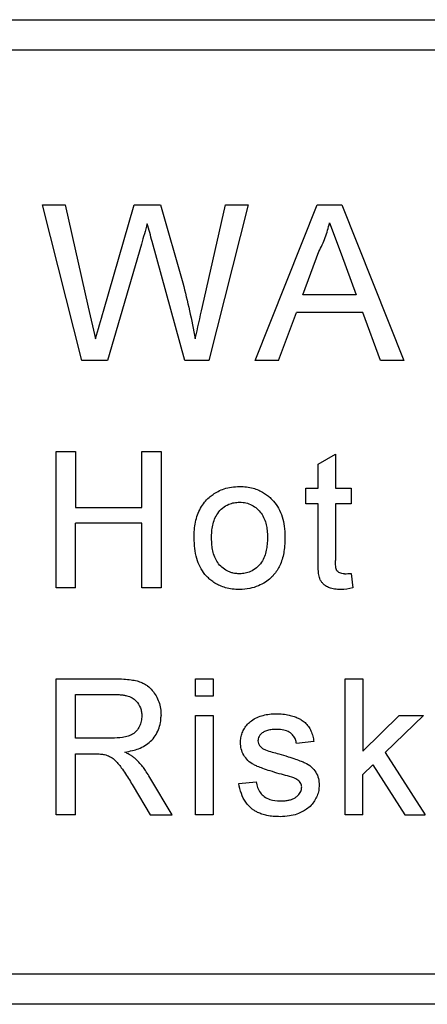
# Model space of a CAD drawing. Header units: millimetres. Extents: x -1111 to 1147, y -743 to 1146.
# Tile 35 of 203: x -374 to -363, y 135 to 161. Entities that reach past the tile are written whole.
import ezdxf

# ---------------------------------------------------------------- set-up
doc = ezdxf.new("R2010")
doc.units = ezdxf.units.MM

msp = doc.modelspace()

# ---------------------------------------------------------------- linework, layer by layer
at = {"color": 7, "linetype": 'Continuous', "lineweight": 25}
for p, q in [((-398.725, 160.777), (-344.758, 160.777)), ((-398.698, 159.977), (-344.73, 159.977)), ((-372.249, 151.777), (-373.284, 155.886)), ((-373.284, 155.886), (-372.686, 155.886)), ((-372.686, 155.886), (-372.076, 153.184)), ((-371.676, 153.082), (-370.865, 155.886)), ((-370.865, 155.886), (-370.167, 155.886)), ((-370.167, 155.886), (-369.581, 153.827)), ((-369.063, 153.199), (-368.456, 155.886)), ((-367.858, 155.886), (-368.893, 151.777)), ((-368.456, 155.886), (-367.858, 155.886)), ((-367.67, 151.777), (-366.038, 155.886)), ((-366.038, 155.886), (-365.384, 155.886)), ((-365.384, 155.886), (-363.753, 151.777)), ((-365.711, 155.412), (-365.409, 154.595)), ((-370.674, 154.851), (-371.564, 151.777)), ((-369.53, 151.777), (-370.389, 154.917)), ((-366.413, 153.515), (-365.992, 154.653)), ((-365.409, 154.595), (-365.01, 153.515)), ((-365.01, 153.515), (-366.413, 153.515)), ((-372.076, 153.184), (-371.888, 152.351)), ((-367.055, 151.777), (-366.587, 153.041)), ((-364.835, 153.041), (-366.587, 153.041)), ((-364.368, 151.777), (-364.835, 153.041)), ((-371.564, 151.777), (-372.249, 151.777)), ((-368.893, 151.777), (-369.53, 151.777)), ((-367.055, 151.777), (-367.67, 151.777)), ((-363.753, 151.777), (-364.368, 151.777)), ((-372.922, 145.777), (-372.922, 149.373)), ((-372.922, 149.373), (-372.415, 149.373)), ((-372.415, 149.373), (-372.415, 147.897)), ((-370.663, 147.897), (-370.663, 149.373)), ((-370.663, 149.373), (-370.156, 149.373)), ((-370.156, 149.373), (-370.156, 145.777)), ((-366.015, 149.044), (-365.555, 149.306)), ((-365.555, 149.306), (-365.555, 148.404)), ((-366.015, 148.404), (-366.015, 149.044)), ((-366.338, 147.99), (-366.338, 148.404)), ((-366.338, 148.404), (-366.015, 148.404)), ((-365.555, 148.404), (-365.14, 148.404)), ((-365.14, 148.404), (-365.14, 147.99)), ((-366.015, 147.99), (-366.338, 147.99)), ((-366.015, 146.515), (-366.015, 147.99)), ((-365.14, 147.99), (-365.555, 147.99)), ((-365.555, 147.99), (-365.555, 146.499)), ((-372.415, 147.897), (-370.663, 147.897)), ((-370.663, 147.482), (-372.415, 147.482)), ((-372.415, 145.777), (-372.415, 147.482)), ((-370.663, 145.777), (-370.663, 147.482)), ((-365.14, 146.157), (-365.094, 145.77)), ((-372.415, 145.777), (-372.922, 145.777)), ((-370.156, 145.777), (-370.663, 145.777)), ((-372.922, 139.777), (-372.922, 143.373)), ((-372.922, 143.373), (-371.362, 143.373)), ((-369.246, 142.912), (-369.246, 143.373)), ((-369.246, 143.373), (-368.785, 143.373)), ((-368.785, 143.373), (-368.785, 142.912)), ((-365.298, 139.777), (-365.298, 143.373)), ((-365.298, 143.373), (-364.837, 143.373)), ((-364.837, 143.373), (-364.837, 141.465)), ((-372.415, 142.958), (-371.343, 142.958)), ((-372.415, 141.805), (-372.415, 142.958)), ((-368.785, 142.912), (-369.246, 142.912)), ((-369.246, 139.777), (-369.246, 142.404)), ((-369.246, 142.404), (-368.785, 142.404)), ((-368.785, 142.404), (-368.785, 139.777)), ((-364.837, 141.465), (-363.873, 142.404)), ((-363.232, 142.404), (-364.241, 141.422)), ((-363.873, 142.404), (-363.232, 142.404)), ((-371.452, 141.805), (-372.415, 141.805)), ((-366.124, 141.713), (-366.585, 141.667)), ((-372.415, 141.39), (-371.895, 141.39)), ((-372.415, 139.777), (-372.415, 141.39)), ((-364.241, 141.422), (-363.186, 139.777)), ((-364.837, 140.841), (-364.573, 141.099)), ((-364.573, 141.099), (-363.724, 139.777)), ((-369.861, 139.777), (-370.451, 140.769)), ((-364.837, 139.777), (-364.837, 140.841)), ((-370.891, 140.536), (-370.443, 139.777)), ((-368.106, 140.607), (-367.645, 140.653)), ((-372.415, 139.777), (-372.922, 139.777)), ((-370.443, 139.777), (-369.861, 139.777)), ((-368.785, 139.777), (-369.246, 139.777)), ((-364.837, 139.777), (-365.298, 139.777)), ((-363.724, 139.777), (-363.186, 139.777)), ((-344.758, 134.777), (-398.725, 134.777))]:
    msp.add_line(p, q, dxfattribs=at)
for points in [[(-370.518, 155.39), (-370.569, 155.21), (-370.622, 155.031), (-370.674, 154.851)], [(-369.254, 152.351), (-369.19, 152.634), (-369.127, 152.917), (-369.063, 153.199)], [(-371.888, 152.351), (-371.816, 152.594), (-371.748, 152.839), (-371.676, 153.082)], [(-365.32, 146.146), (-365.26, 146.146), (-365.2, 146.151), (-365.14, 146.157)], [(-365.094, 145.77), (-365.201, 145.748), (-365.309, 145.732), (-365.418, 145.731)], [(-367.399, 141.493), (-367.284, 141.452), (-367.167, 141.424), (-367.05, 141.392)]]:
    msp.add_open_spline(points, degree=3, dxfattribs=at)
for points, knots in [([(-370.389, 154.917), (-370.411, 154.996), (-370.432, 155.075), (-370.476, 155.232), (-370.495, 155.312), (-370.518, 155.39)], [0, 0, 0, 0, 0.5, 0.5, 1, 1, 1, 1]), ([(-365.992, 154.653), (-365.961, 154.714), (-365.901, 154.835), (-365.825, 155.023), (-365.759, 155.215), (-365.727, 155.346), (-365.711, 155.412)], [0, 0, 0, 0, 0.250197, 0.500325, 0.750163, 1, 1, 1, 1]), ([(-369.581, 153.827), (-369.518, 153.583), (-369.458, 153.338), (-369.349, 152.846), (-369.3, 152.599), (-369.254, 152.351)], [0, 0, 0, 0, 0.5, 0.5, 1, 1, 1, 1]), ([(-368.889, 148.162), (-368.855, 148.19), (-368.781, 148.25), (-368.648, 148.328), (-368.486, 148.396), (-368.295, 148.443), (-368.157, 148.448), (-368.084, 148.451)], [0, 0, 0, 0, 0.151294, 0.326927, 0.526986, 0.751357, 1, 1, 1, 1]), ([(-368.084, 148.451), (-368.022, 148.448), (-367.902, 148.444), (-367.733, 148.41), (-367.583, 148.357), (-367.455, 148.291), (-367.349, 148.217), (-367.261, 148.141), (-367.159, 148.033), (-367.049, 147.875), (-366.953, 147.65), (-366.895, 147.396), (-366.89, 147.219), (-366.887, 147.127)], [0, 0, 0, 0, 0.092816, 0.178559, 0.25714, 0.328623, 0.393196, 0.450396, 0.500641, 0.614788, 0.73557, 0.864098, 1, 1, 1, 1]), ([(-369.284, 147.091), (-369.283, 147.162), (-369.279, 147.303), (-369.25, 147.509), (-369.197, 147.702), (-369.119, 147.878), (-369.019, 148.036), (-368.932, 148.12), (-368.889, 148.162)], [0, 0, 0, 0, 0.182303, 0.35865, 0.528115, 0.690909, 0.848518, 1, 1, 1, 1]), ([(-368.823, 147.092), (-368.822, 147.149), (-368.82, 147.261), (-368.794, 147.428), (-368.748, 147.592), (-368.663, 147.749), (-368.539, 147.888), (-368.385, 147.98), (-368.23, 148.029), (-368.133, 148.033), (-368.084, 148.036)], [0, 0, 0, 0, 0.125108, 0.249781, 0.375197, 0.500141, 0.642598, 0.785151, 0.892549, 1, 1, 1, 1]), ([(-368.084, 148.036), (-368.054, 148.034), (-367.998, 148.032), (-367.888, 148.015), (-367.708, 147.947), (-367.493, 147.756), (-367.387, 147.499), (-367.355, 147.279), (-367.35, 147.168), (-367.348, 147.106)], [0, 0, 0, 0, 0.068951, 0.1252185, 0.2506799, 0.4994346, 0.7493128, 0.8605161, 1, 1, 1, 1]), ([(-368.084, 145.731), (-368.149, 145.733), (-368.273, 145.737), (-368.448, 145.773), (-368.601, 145.828), (-368.732, 145.896), (-368.84, 145.973), (-368.926, 146.051), (-369.081, 146.22), (-369.255, 146.566), (-369.274, 146.907), (-369.284, 147.091)], [0, 0, 0, 0, 0.094477, 0.1814, 0.260744, 0.332583, 0.396925, 0.453739, 0.502991, 0.73261, 1, 1, 1, 1]), ([(-368.084, 146.146), (-368.115, 146.147), (-368.171, 146.149), (-368.255, 146.162), (-368.334, 146.186), (-368.437, 146.232), (-368.556, 146.311), (-368.666, 146.438), (-368.745, 146.589), (-368.793, 146.744), (-368.817, 146.915), (-368.821, 147.028), (-368.823, 147.092)], [0, 0, 0, 0, 0.068602, 0.124789, 0.187048, 0.250138, 0.37506, 0.499635, 0.618652, 0.749532, 0.858438, 1, 1, 1, 1]), ([(-366.887, 147.127), (-366.89, 146.997), (-366.897, 146.75), (-366.987, 146.41), (-367.123, 146.177), (-367.269, 146.026), (-367.41, 145.918), (-367.594, 145.82), (-367.824, 145.744), (-367.994, 145.735), (-368.084, 145.731)], [0, 0, 0, 0, 0.187235, 0.354328, 0.500435, 0.570654, 0.655732, 0.755325, 0.870285, 1, 1, 1, 1]), ([(-367.348, 147.106), (-367.35, 147.043), (-367.354, 146.93), (-367.385, 146.705), (-367.466, 146.483), (-367.629, 146.299), (-367.782, 146.203), (-367.912, 146.162), (-368.009, 146.149), (-368.058, 146.147), (-368.084, 146.146)], [0, 0, 0, 0, 0.137882, 0.249962, 0.499079, 0.64401, 0.784678, 0.892031, 0.942428, 1, 1, 1, 1]), ([(-365.418, 145.731), (-365.473, 145.733), (-365.573, 145.736), (-365.71, 145.768), (-365.814, 145.821), (-365.886, 145.883), (-365.93, 145.939), (-365.96, 145.992), (-365.981, 146.048), (-365.993, 146.119), (-366.005, 146.201), (-366.01, 146.296), (-366.016, 146.402), (-366.016, 146.476), (-366.015, 146.515)], [0, 0, 0, 0, 0.139469, 0.258922, 0.358628, 0.439561, 0.500692, 0.542527, 0.594044, 0.65576, 0.72699, 0.808327, 0.899265, 1, 1, 1, 1]), ([(-365.32, 146.146), (-365.344, 146.147), (-365.385, 146.149), (-365.446, 146.165), (-365.497, 146.198), (-365.532, 146.248), (-365.546, 146.313), (-365.553, 146.395), (-365.554, 146.461), (-365.555, 146.499)], [0, 0, 0, 0, 0.141534, 0.249393, 0.37618, 0.498946, 0.605276, 0.771669, 1, 1, 1, 1]), ([(-371.362, 143.373), (-371.288, 143.372), (-371.149, 143.37), (-370.957, 143.349), (-370.796, 143.321), (-370.67, 143.278), (-370.577, 143.231), (-370.481, 143.167), (-370.381, 143.068), (-370.282, 142.924), (-370.21, 142.761), (-370.163, 142.586), (-370.158, 142.464), (-370.156, 142.403)], [0, 0, 0, 0, 0.1254943, 0.2342777, 0.3260932, 0.4013459, 0.4595077, 0.50084, 0.5973182, 0.6950876, 0.795046, 0.8966969, 1, 1, 1, 1]), ([(-371.343, 142.958), (-371.308, 142.957), (-371.241, 142.955), (-371.146, 142.944), (-371.038, 142.922), (-370.922, 142.876), (-370.787, 142.774), (-370.705, 142.639), (-370.667, 142.5), (-370.664, 142.428), (-370.663, 142.392)], [0, 0, 0, 0, 0.105977, 0.200846, 0.285293, 0.434611, 0.571917, 0.785243, 0.892752, 1, 1, 1, 1]), ([(-370.663, 142.392), (-370.665, 142.345), (-370.67, 142.252), (-370.721, 142.117), (-370.796, 141.998), (-370.9, 141.907), (-371.029, 141.85), (-371.213, 141.811), (-371.358, 141.807), (-371.452, 141.805)], [0, 0, 0, 0, 0.124377, 0.249319, 0.378776, 0.498648, 0.613818, 0.749038, 1, 1, 1, 1]), ([(-371.11, 141.436), (-371.042, 141.449), (-370.92, 141.471), (-370.683, 141.543), (-370.468, 141.67), (-370.305, 141.862), (-370.217, 142.031), (-370.174, 142.18), (-370.159, 142.305), (-370.157, 142.368), (-370.156, 142.403)], [0, 0, 0, 0, 0.136719, 0.247957, 0.496961, 0.621538, 0.748123, 0.873889, 0.930026, 1, 1, 1, 1]), ([(-368.06, 141.689), (-368.058, 141.731), (-368.054, 141.818), (-368.018, 141.945), (-367.959, 142.066), (-367.878, 142.178), (-367.807, 142.237), (-367.771, 142.266)], [0, 0, 0, 0, 0.191391, 0.386952, 0.587383, 0.791858, 1, 1, 1, 1]), ([(-367.771, 142.266), (-367.725, 142.299), (-367.676, 142.328), (-367.573, 142.374), (-367.518, 142.392), (-367.409, 142.421), (-367.353, 142.433), (-367.241, 142.447), (-367.184, 142.449), (-367.128, 142.451)], [0, 0, 0, 0, 0.25, 0.25, 0.5, 0.5, 0.75, 0.75, 1, 1, 1, 1]), ([(-367.128, 142.451), (-367.065, 142.449), (-366.948, 142.446), (-366.787, 142.42), (-366.653, 142.382), (-366.547, 142.338), (-366.449, 142.287), (-366.353, 142.219), (-366.265, 142.118), (-366.197, 141.996), (-366.151, 141.859), (-366.133, 141.762), (-366.124, 141.713)], [0, 0, 0, 0, 0.135152, 0.252816, 0.352784, 0.435191, 0.500225, 0.592077, 0.687966, 0.787537, 0.891713, 1, 1, 1, 1]), ([(-367.094, 142.036), (-367.139, 142.035), (-367.224, 142.033), (-367.343, 142.013), (-367.445, 141.976), (-367.52, 141.919), (-367.57, 141.855), (-367.595, 141.792), (-367.598, 141.753), (-367.599, 141.735)], [0, 0, 0, 0, 0.205237, 0.389821, 0.553164, 0.6954, 0.818804, 0.919431, 1, 1, 1, 1]), ([(-366.585, 141.667), (-366.591, 141.7), (-366.606, 141.773), (-366.667, 141.88), (-366.773, 141.972), (-366.923, 142.03), (-367.035, 142.034), (-367.094, 142.036)], [0, 0, 0, 0, 0.146884, 0.320044, 0.519601, 0.745971, 1, 1, 1, 1]), ([(-367.599, 141.735), (-367.598, 141.711), (-367.595, 141.686), (-367.579, 141.639), (-367.565, 141.618), (-367.551, 141.598)], [0, 0, 0, 0, 0.5, 0.5, 1, 1, 1, 1]), ([(-367.037, 140.867), (-367.118, 140.89), (-367.264, 140.933), (-367.457, 140.997), (-367.602, 141.053), (-367.737, 141.114), (-367.868, 141.207), (-367.98, 141.352), (-368.049, 141.517), (-368.056, 141.632), (-368.06, 141.689)], [0, 0, 0, 0, 0.176854, 0.319301, 0.427558, 0.501514, 0.632098, 0.758957, 0.881627, 1, 1, 1, 1]), ([(-367.551, 141.598), (-367.53, 141.574), (-367.508, 141.552), (-367.456, 141.518), (-367.427, 141.505), (-367.399, 141.493)], [0, 0, 0, 0, 0.5, 0.5, 1, 1, 1, 1]), ([(-371.895, 141.39), (-371.849, 141.39), (-371.765, 141.39), (-371.682, 141.379), (-371.646, 141.374)], [0, 0, 0, 0, 0.560472, 1, 1, 1, 1]), ([(-371.646, 141.374), (-371.6, 141.359), (-371.508, 141.329), (-371.349, 141.216), (-371.22, 141.05), (-371.057, 140.811), (-370.957, 140.646), (-370.891, 140.536)], [0, 0, 0, 0, 0.124509, 0.249491, 0.498908, 0.665916, 1, 1, 1, 1]), ([(-370.83, 141.259), (-370.853, 141.278), (-370.896, 141.313), (-370.961, 141.357), (-371.032, 141.397), (-371.081, 141.422), (-371.11, 141.436)], [0, 0, 0, 0, 0.265399, 0.500005, 0.708908, 1, 1, 1, 1]), ([(-370.451, 140.769), (-370.482, 140.819), (-370.536, 140.908), (-370.622, 141.032), (-370.717, 141.146), (-370.79, 141.219), (-370.83, 141.259)], [0, 0, 0, 0, 0.282963, 0.500605, 0.727499, 1, 1, 1, 1]), ([(-367.05, 141.392), (-366.968, 141.367), (-366.82, 141.322), (-366.622, 141.257), (-366.475, 141.203), (-366.331, 141.147), (-366.192, 141.056), (-366.067, 140.913), (-365.994, 140.743), (-365.988, 140.624), (-365.985, 140.566)], [0, 0, 0, 0, 0.175387, 0.316795, 0.424225, 0.497674, 0.631211, 0.759238, 0.88205, 1, 1, 1, 1]), ([(-366.604, 140.732), (-366.673, 140.763), (-366.746, 140.786), (-366.891, 140.828), (-366.964, 140.847), (-367.037, 140.867)], [0, 0, 0, 0, 0.5, 0.5, 1, 1, 1, 1]), ([(-366.446, 140.519), (-366.447, 140.534), (-366.448, 140.566), (-366.467, 140.614), (-366.5, 140.66), (-366.546, 140.701), (-366.584, 140.721), (-366.604, 140.732)], [0, 0, 0, 0, 0.159614, 0.339532, 0.540489, 0.759998, 1, 1, 1, 1]), ([(-367.015, 139.731), (-367.077, 139.732), (-367.193, 139.735), (-367.355, 139.759), (-367.491, 139.796), (-367.602, 139.839), (-367.687, 139.886), (-367.799, 139.966), (-367.93, 140.11), (-368.051, 140.342), (-368.087, 140.517), (-368.106, 140.607)], [0, 0, 0, 0, 0.119374, 0.224269, 0.314924, 0.391608, 0.453552, 0.500921, 0.657389, 0.823882, 1, 1, 1, 1]), ([(-367.645, 140.653), (-367.635, 140.6), (-367.616, 140.498), (-367.544, 140.363), (-367.434, 140.252), (-367.255, 140.159), (-367.104, 140.151), (-367.01, 140.146)], [0, 0, 0, 0, 0.176472, 0.343568, 0.501176, 0.69018, 1, 1, 1, 1]), ([(-365.985, 140.566), (-365.988, 140.519), (-365.992, 140.422), (-366.036, 140.282), (-366.103, 140.148), (-366.196, 140.027), (-366.306, 139.933), (-366.432, 139.856), (-366.584, 139.792), (-366.783, 139.739), (-366.933, 139.734), (-367.015, 139.731)], [0, 0, 0, 0, 0.096341, 0.194829, 0.294782, 0.397789, 0.501865, 0.585679, 0.696941, 0.835328, 1, 1, 1, 1]), ([(-367.01, 140.146), (-366.974, 140.146), (-366.905, 140.147), (-366.807, 140.162), (-366.717, 140.184), (-366.638, 140.219), (-366.573, 140.264), (-366.522, 140.316), (-366.484, 140.369), (-366.46, 140.423), (-366.449, 140.473), (-366.447, 140.505), (-366.446, 140.519)], [0, 0, 0, 0, 0.141251, 0.273308, 0.396079, 0.50997, 0.613998, 0.709522, 0.796639, 0.873705, 0.94112, 1, 1, 1, 1]), ([(-344.73, 135.577), (-346.978, 135.576), (-351.474, 135.577), (-358.219, 135.577), (-364.965, 135.577), (-373.961, 135.577), (-385.205, 135.577), (-394.2, 135.577), (-398.698, 135.577)], [0, 0, 0, 0, 0.124932, 0.249941, 0.374951, 0.499961, 0.74998, 1, 1, 1, 1])]:
    msp.add_open_spline(points, degree=3, knots=knots, dxfattribs=at)

doc.saveas('drawing.dxf')
